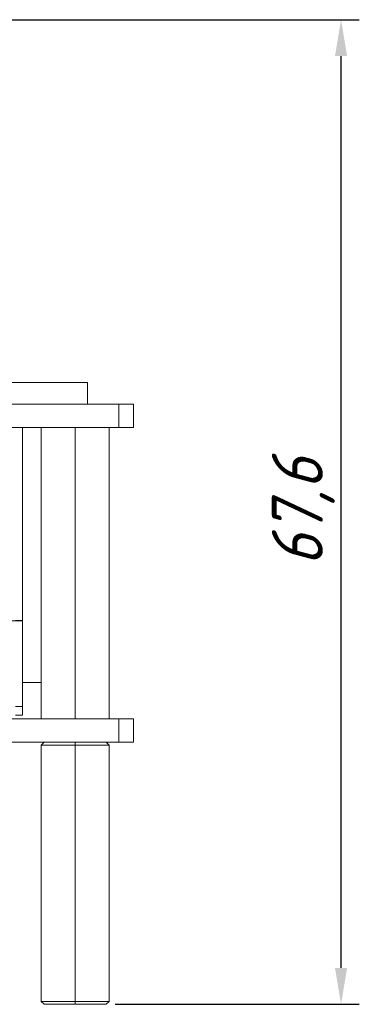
# Model space of a CAD drawing. Header units: millimetres. Extents: x -627 to -39, y 19 to 517.
# Tile 27 of 46: x -330 to -306, y 323 to 390. Entities that reach past the tile are written whole.
import ezdxf

# ---------------------------------------------------------------- set-up
doc = ezdxf.new("R2010")
doc.units = ezdxf.units.MM
doc.layers.get('0').update_dxf_attribs({"lineweight": 20})
doc.layers.add('DIM', color=3, linetype='Continuous', lineweight=20)
doc.styles.get("Standard").update_dxf_attribs({"font": 'gbeitc.shx', "height": 3.5})
doc.dimstyles.new('ISO-25', dxfattribs={"dimtxt": 2.5, "dimasz": 2.5, "dimexe": 1.25, "dimexo": 0.625, "dimtad": 1, "dimtxsty": 'Standard', "dimcen": 2.5, "dimadec": 0, "dimazin": 0, "dimtfac": 1, "dimtmove": 0, "dimatfit": 3, "dimfxl": 0, "dimarcsym": 0})

# ---------------------------------------------------------------- blocks, each defined once
blk = doc.blocks.new('*D93')
at = {"layer": 'Defpoints', "color": 0}
for p in [(-332.098, 390.244), (-307.576, 390.244), (-323.698, 322.644)]:
    blk.add_point(p, dxfattribs=at)
at = {"layer": 'DIM', "color": 0, "lineweight": -2}
for p, q in [((-331.473, 390.244), (-306.326, 390.244)), ((-307.576, 325.144), (-307.576, 387.744)), ((-323.073, 322.644), (-306.326, 322.644))]:
    blk.add_line(p, q, dxfattribs=at)
at = {"layer": 'DIM', "color": 0}
for points in [[(-307.993, 387.744), (-307.16, 387.744), (-307.576, 390.244)], [(-307.993, 325.144), (-307.16, 325.144), (-307.576, 322.644)]]:
    blk.add_solid(points, dxfattribs=at)
at = {"layer": 'DIM', "color": 0, "insert": (-310.17, 356.444), "char_height": 3.5, "attachment_point": 5, "rotation": 90}
blk.add_mtext('67,6', dxfattribs=at)

msp = doc.modelspace()

# ---------------------------------------------------------------- linework, layer by layer
at = {"color": 7, "linetype": 'Continuous', "lineweight": 15}
for p, q in [((-331.253, 365.344), (-324.963, 365.344)), ((-324.963, 365.344), (-324.963, 363.844)), ((-332.098, 363.844), (-322.823, 363.844)), ((-322.823, 363.844), (-322.823, 362.244)), ((-322.823, 363.844), (-321.823, 363.844)), ((-321.823, 363.844), (-321.823, 362.244)), ((-505.823, 362.244), (-322.823, 362.244)), ((-329.423, 348.994), (-329.423, 362.244)), ((-328.148, 362.244), (-328.148, 342.244)), ((-325.823, 362.244), (-325.823, 342.244)), ((-323.498, 362.244), (-323.498, 342.244)), ((-322.823, 362.244), (-321.823, 362.244)), ((-331.998, 348.974), (-329.423, 348.974)), ((-329.423, 348.994), (-329.923, 348.994)), ((-329.423, 343.094), (-329.423, 348.974)), ((-329.423, 344.744), (-328.148, 344.744)), ((-329.423, 342.494), (-329.423, 343.094)), ((-343.323, 342.244), (-322.823, 342.244)), ((-329.923, 342.494), (-329.423, 342.494)), ((-322.823, 342.244), (-322.823, 340.644)), ((-322.823, 342.244), (-321.823, 342.244)), ((-321.823, 342.244), (-321.823, 340.644)), ((-505.823, 340.644), (-322.823, 340.644)), ((-327.948, 340.644), (-328.148, 340.444)), ((-325.823, 340.444), (-328.148, 340.444)), ((-328.148, 340.444), (-328.148, 322.844)), ((-325.823, 340.644), (-325.823, 340.444)), ((-325.823, 340.444), (-325.823, 322.844)), ((-323.498, 340.444), (-325.823, 340.444)), ((-323.698, 340.644), (-323.498, 340.444)), ((-323.498, 340.444), (-323.498, 322.844)), ((-322.823, 340.644), (-321.823, 340.644)), ((-328.148, 322.844), (-325.823, 322.844)), ((-327.948, 322.644), (-328.148, 322.844)), ((-325.823, 322.644), (-327.948, 322.644)), ((-325.823, 322.844), (-323.498, 322.844)), ((-325.823, 322.644), (-325.823, 322.844)), ((-323.698, 322.644), (-325.823, 322.644)), ((-323.498, 322.844), (-323.698, 322.644))]:
    msp.add_line(p, q, dxfattribs=at)
msp.add_open_spline([(-329.423, 343.094), (-329.431, 343.094), (-329.446, 343.094), (-329.562, 343.094), (-329.727, 343.094), (-329.858, 343.094), (-329.923, 343.094)], degree=3, dxfattribs=at)

# ---------------------------------------------------------------- dimensions: what is measured, and where the dimension line sits
at = {"layer": 'DIM'}
dim = msp.add_linear_dim(base=(-307.576, 390.244), p1=(-323.698, 322.644), p2=(-332.098, 390.244), angle=90, dimstyle='ISO-25', dxfattribs=at)
dim.commit()
dim.dimension.update_dxf_attribs({"geometry": '*D93', "text_midpoint": (-310.17, 356.444)})

doc.saveas('drawing.dxf')
